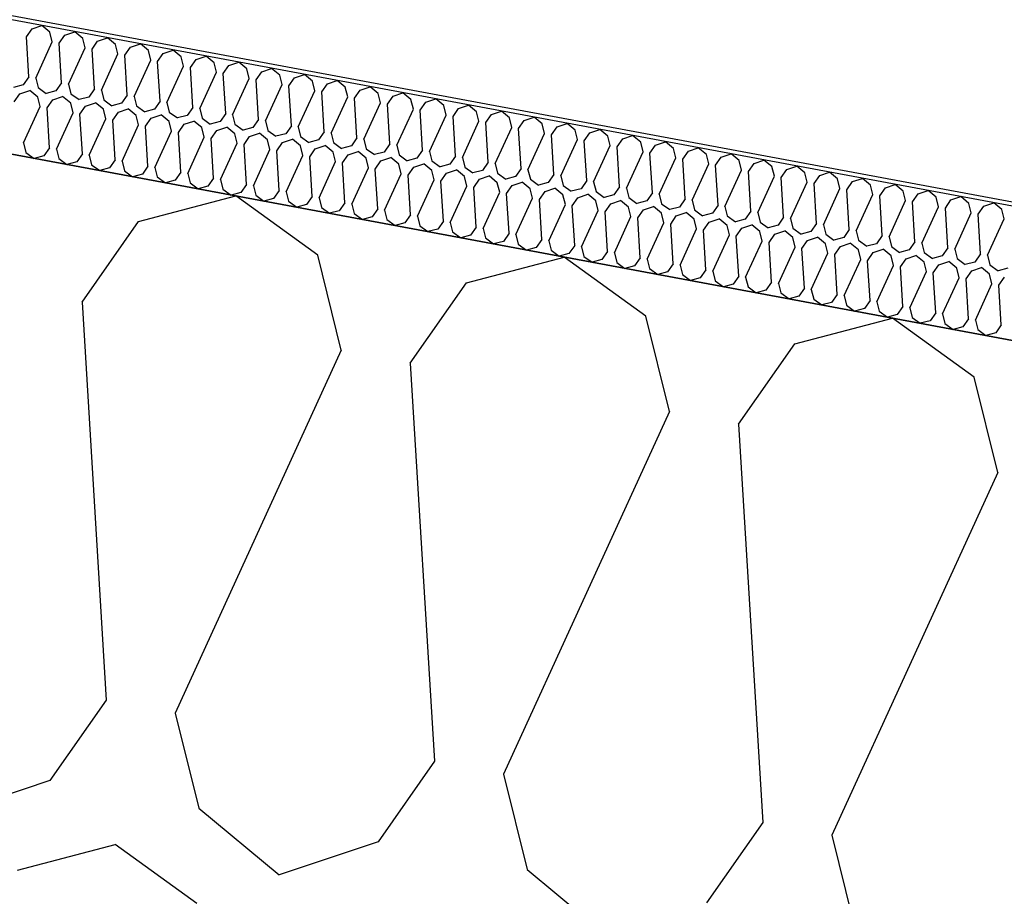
# Model space of a CAD drawing. Header units: millimetres. Extents: x -20520 to 12860, y -2780 to 10870.
# Tile 50 of 147: x -9463 to -9240, y 7439 to 7639. Entities that reach past the tile are written whole.
import ezdxf

# ---------------------------------------------------------------- set-up
doc = ezdxf.new("R2010")
doc.units = ezdxf.units.MM
doc.header["$LTSCALE"] = 0.5
doc.header["$MEASUREMENT"] = 0
doc.linetypes.add('PLINE', pattern=[0])
for name, color, linetype in [('223- Bjelker (Skravur)(Nye konstruksjoner)', 7, 'Continuous'), ('262- Taktekking (Skravur)(Nye konstruksjoner)', 7, 'Continuous'), ('858- Detaljer(Nye konstruksjoner)', 7, 'Continuous')]:
    doc.layers.add(name, color=color, linetype=linetype)
doc.linetypes.add('Membran', pattern='A,0,[2,A-2607.160 Prinsippsnitt fløy F1.Shx,S=0.253968,R=0,X=0,Y=0],-32,0', length=32)
doc.dimstyles.new('GENERATED_STYLE__1', dxfattribs={"dimtxt": 0.18, "dimasz": 76, "dimexe": 0.18, "dimexo": 0.0625, "dimgap": 0, "dimtad": 0, "dimtih": 1, "dimtoh": 1, "dimdec": 4, "dimzin": 0, "dimdsep": 46, "dimcen": 0.09, "dimadec": 0, "dimazin": 0, "dimtfac": 1, "dimtdec": 4, "dimtmove": 0, "dimatfit": 3, "dimldrblk": 'ARROWHEAD_17', "dimfxl": 1, "dimtolj": 1, "dimtzin": 0, "dimarcsym": 0})

# ---------------------------------------------------------------- blocks, each defined once
blk = doc.blocks.new('*X26')
at = {"layer": '262- Taktekking (Skravur)(Nye konstruksjoner)', "linetype": 'PLINE'}
for p, q in [((-9461.97, 7634.68), (-9460.69, 7636.51)), ((-9460.69, 7636.51), (-9458.44, 7637.27)), ((-9456.62, 7635.75), (-9458.44, 7637.27)), ((-9456.08, 7633.58), (-9456.62, 7635.75)), ((-9453.23, 7635.12), (-9450.98, 7635.88)), ((-9449.16, 7634.36), (-9450.98, 7635.88)), ((-9461.42, 7625.63), (-9461.97, 7634.68)), ((-9459.85, 7625.34), (-9456.08, 7633.58)), ((-9454.51, 7633.29), (-9453.23, 7635.12)), ((-9448.62, 7632.19), (-9449.16, 7634.36)), ((-9447.05, 7631.9), (-9445.77, 7633.73)), ((-9445.77, 7633.73), (-9443.52, 7634.49)), ((-9441.7, 7632.97), (-9443.52, 7634.49)), ((-9453.96, 7624.24), (-9454.51, 7633.29)), ((-9452.39, 7623.95), (-9448.62, 7632.19)), ((-9446.5, 7622.85), (-9447.05, 7631.9)), ((-9441.16, 7630.81), (-9441.7, 7632.97)), ((-9439.59, 7630.51), (-9438.31, 7632.34)), ((-9438.31, 7632.34), (-9436.06, 7633.1)), ((-9434.24, 7631.58), (-9436.06, 7633.1)), ((-9433.7, 7629.42), (-9434.24, 7631.58)), ((-9430.85, 7630.95), (-9428.6, 7631.71)), ((-9426.78, 7630.19), (-9428.6, 7631.71)), ((-9444.93, 7622.56), (-9441.16, 7630.81)), ((-9439.04, 7621.46), (-9439.59, 7630.51)), ((-9437.48, 7621.17), (-9433.7, 7629.42)), ((-9432.13, 7629.12), (-9430.85, 7630.95)), ((-9431.58, 7620.07), (-9432.13, 7629.12)), ((-9426.24, 7628.03), (-9426.78, 7630.19)), ((-9424.67, 7627.73), (-9423.39, 7629.56)), ((-9423.39, 7629.56), (-9421.14, 7630.32)), ((-9419.32, 7628.8), (-9421.14, 7630.32)), ((-9430.02, 7619.78), (-9426.24, 7628.03)), ((-9424.12, 7618.68), (-9424.67, 7627.73)), ((-9418.78, 7626.64), (-9419.32, 7628.8)), ((-9417.22, 7626.35), (-9415.93, 7628.17)), ((-9415.93, 7628.17), (-9413.69, 7628.93)), ((-9411.86, 7627.41), (-9413.69, 7628.93)), ((-9411.32, 7625.25), (-9411.86, 7627.41)), ((-9409.76, 7624.96), (-9408.47, 7626.78)), ((-9408.47, 7626.78), (-9406.23, 7627.54)), ((-9404.4, 7626.03), (-9406.23, 7627.54)), ((-9461.42, 7625.63), (-9462.7, 7623.8)), ((-9459.85, 7625.34), (-9459.32, 7623.17)), ((-9422.56, 7618.39), (-9418.78, 7626.64)), ((-9416.66, 7617.29), (-9417.22, 7626.35)), ((-9415.1, 7617), (-9411.32, 7625.25)), ((-9409.2, 7615.9), (-9409.76, 7624.96)), ((-9403.86, 7623.86), (-9404.4, 7626.03)), ((-9402.3, 7623.57), (-9401.01, 7625.39)), ((-9401.01, 7625.39), (-9398.77, 7626.15)), ((-9396.94, 7624.64), (-9398.77, 7626.15)), ((-9396.4, 7622.47), (-9396.94, 7624.64)), ((-9393.56, 7624.01), (-9391.31, 7624.76)), ((-9389.48, 7623.25), (-9391.31, 7624.76)), ((-9462.7, 7623.8), (-9464.92, 7623.22)), ((-9463.44, 7621.76), (-9461.19, 7622.52)), ((-9459.36, 7621), (-9461.19, 7622.52)), ((-9459.32, 7623.17), (-9457.46, 7621.83)), ((-9455.24, 7622.41), (-9457.46, 7621.83)), ((-9453.96, 7624.24), (-9455.24, 7622.41)), ((-9452.39, 7623.95), (-9451.86, 7621.78)), ((-9446.5, 7622.85), (-9447.78, 7621.02)), ((-9444.93, 7622.56), (-9444.4, 7620.39)), ((-9407.64, 7615.61), (-9403.86, 7623.86)), ((-9401.74, 7614.51), (-9402.3, 7623.57)), ((-9400.18, 7614.22), (-9396.4, 7622.47)), ((-9394.84, 7622.18), (-9393.56, 7624.01)), ((-9388.94, 7621.08), (-9389.48, 7623.25)), ((-9387.38, 7620.79), (-9386.1, 7622.62)), ((-9386.1, 7622.62), (-9383.85, 7623.37)), ((-9382.02, 7621.86), (-9383.85, 7623.37)), ((-9464.72, 7619.93), (-9463.44, 7621.76)), ((-9458.83, 7618.84), (-9459.36, 7621)), ((-9457.26, 7618.55), (-9455.98, 7620.37)), ((-9455.98, 7620.37), (-9453.73, 7621.13)), ((-9451.9, 7619.61), (-9453.73, 7621.13)), ((-9451.86, 7621.78), (-9450, 7620.44)), ((-9447.78, 7621.02), (-9450, 7620.44)), ((-9444.4, 7620.39), (-9442.54, 7619.05)), ((-9439.04, 7621.46), (-9440.32, 7619.63)), ((-9437.48, 7621.17), (-9436.94, 7619)), ((-9431.58, 7620.07), (-9432.86, 7618.24)), ((-9394.28, 7613.12), (-9394.84, 7622.18)), ((-9392.72, 7612.83), (-9388.94, 7621.08)), ((-9386.83, 7611.74), (-9387.38, 7620.79)), ((-9381.48, 7619.69), (-9382.02, 7621.86)), ((-9379.92, 7619.4), (-9378.64, 7621.23)), ((-9378.64, 7621.23), (-9376.39, 7621.98)), ((-9374.56, 7620.47), (-9376.39, 7621.98)), ((-9374.02, 7618.3), (-9374.56, 7620.47)), ((-9371.18, 7619.84), (-9368.93, 7620.6)), ((-9367.1, 7619.08), (-9368.93, 7620.6)), ((-9462.6, 7610.59), (-9458.83, 7618.84)), ((-9456.71, 7609.49), (-9457.26, 7618.55)), ((-9451.37, 7617.45), (-9451.9, 7619.61)), ((-9449.8, 7617.16), (-9448.52, 7618.98)), ((-9448.52, 7618.98), (-9446.27, 7619.74)), ((-9444.44, 7618.23), (-9446.27, 7619.74)), ((-9443.91, 7616.06), (-9444.44, 7618.23)), ((-9440.32, 7619.63), (-9442.54, 7619.05)), ((-9441.06, 7617.6), (-9438.81, 7618.35)), ((-9436.99, 7616.84), (-9438.81, 7618.35)), ((-9436.94, 7619), (-9435.08, 7617.66)), ((-9432.86, 7618.24), (-9435.08, 7617.66)), ((-9430.02, 7619.78), (-9429.48, 7617.61)), ((-9424.12, 7618.68), (-9425.4, 7616.85)), ((-9422.56, 7618.39), (-9422.02, 7616.22)), ((-9385.26, 7611.44), (-9381.48, 7619.69)), ((-9379.37, 7610.35), (-9379.92, 7619.4)), ((-9377.8, 7610.05), (-9374.02, 7618.3)), ((-9372.46, 7618.01), (-9371.18, 7619.84)), ((-9371.91, 7608.96), (-9372.46, 7618.01)), ((-9366.56, 7616.91), (-9367.1, 7619.08)), ((-9365, 7616.62), (-9363.72, 7618.45)), ((-9363.72, 7618.45), (-9361.47, 7619.21)), ((-9359.64, 7617.69), (-9361.47, 7619.21)), ((-9356.26, 7617.06), (-9354.01, 7617.82)), ((-9352.18, 7616.3), (-9354.01, 7617.82)), ((-9455.14, 7609.2), (-9451.37, 7617.45)), ((-9449.25, 7608.1), (-9449.8, 7617.16)), ((-9447.68, 7607.81), (-9443.91, 7616.06)), ((-9442.34, 7615.77), (-9441.06, 7617.6)), ((-9441.79, 7606.71), (-9442.34, 7615.77)), ((-9436.45, 7614.67), (-9436.99, 7616.84)), ((-9434.88, 7614.38), (-9433.6, 7616.21)), ((-9433.6, 7616.21), (-9431.35, 7616.96)), ((-9429.53, 7615.45), (-9431.35, 7616.96)), ((-9429.48, 7617.61), (-9427.62, 7616.27)), ((-9425.4, 7616.85), (-9427.62, 7616.27)), ((-9426.14, 7614.82), (-9423.89, 7615.57)), ((-9422.07, 7614.06), (-9423.89, 7615.57)), ((-9422.02, 7616.22), (-9420.16, 7614.88)), ((-9416.66, 7617.29), (-9417.94, 7615.46)), ((-9415.1, 7617), (-9414.56, 7614.83)), ((-9409.2, 7615.9), (-9410.49, 7614.07)), ((-9407.64, 7615.61), (-9407.1, 7613.44)), ((-9370.34, 7608.66), (-9366.56, 7616.91)), ((-9364.45, 7607.57), (-9365, 7616.62)), ((-9359.11, 7615.52), (-9359.64, 7617.69)), ((-9357.54, 7615.23), (-9356.26, 7617.06)), ((-9351.65, 7614.13), (-9352.18, 7616.3)), ((-9350.08, 7613.84), (-9348.8, 7615.67)), ((-9348.8, 7615.67), (-9346.55, 7616.43)), ((-9344.72, 7614.91), (-9346.55, 7616.43)), ((-9440.22, 7606.42), (-9436.45, 7614.67)), ((-9434.33, 7605.32), (-9434.88, 7614.38)), ((-9428.99, 7613.28), (-9429.53, 7615.45)), ((-9427.42, 7612.99), (-9426.14, 7614.82)), ((-9421.53, 7611.89), (-9422.07, 7614.06)), ((-9417.94, 7615.46), (-9420.16, 7614.88)), ((-9419.96, 7611.6), (-9418.68, 7613.43)), ((-9418.68, 7613.43), (-9416.43, 7614.18)), ((-9414.61, 7612.67), (-9416.43, 7614.18)), ((-9414.56, 7614.83), (-9412.7, 7613.49)), ((-9410.49, 7614.07), (-9412.7, 7613.49)), ((-9407.1, 7613.44), (-9405.24, 7612.1)), ((-9401.74, 7614.51), (-9403.03, 7612.69)), ((-9400.18, 7614.22), (-9399.64, 7612.05)), ((-9362.88, 7607.28), (-9359.11, 7615.52)), ((-9356.99, 7606.18), (-9357.54, 7615.23)), ((-9355.42, 7605.89), (-9351.65, 7614.13)), ((-9349.53, 7604.79), (-9350.08, 7613.84)), ((-9344.19, 7612.74), (-9344.72, 7614.91)), ((-9342.62, 7612.45), (-9341.34, 7614.28)), ((-9341.34, 7614.28), (-9339.09, 7615.04)), ((-9337.26, 7613.52), (-9339.09, 7615.04)), ((-9336.73, 7611.35), (-9337.26, 7613.52)), ((-9333.88, 7612.89), (-9331.63, 7613.65)), ((-9329.8, 7612.13), (-9331.63, 7613.65)), ((-9432.76, 7605.03), (-9428.99, 7613.28)), ((-9426.87, 7603.94), (-9427.42, 7612.99)), ((-9425.3, 7603.64), (-9421.53, 7611.89)), ((-9419.41, 7602.55), (-9419.96, 7611.6)), ((-9414.07, 7610.5), (-9414.61, 7612.67)), ((-9412.5, 7610.21), (-9411.22, 7612.04)), ((-9411.22, 7612.04), (-9408.97, 7612.8)), ((-9407.15, 7611.28), (-9408.97, 7612.8)), ((-9406.61, 7609.11), (-9407.15, 7611.28)), ((-9403.03, 7612.69), (-9405.24, 7612.1)), ((-9403.76, 7610.65), (-9401.51, 7611.41)), ((-9399.69, 7609.89), (-9401.51, 7611.41)), ((-9399.64, 7612.05), (-9397.78, 7610.71)), ((-9395.57, 7611.3), (-9397.78, 7610.71)), ((-9394.28, 7613.12), (-9395.57, 7611.3)), ((-9392.72, 7612.83), (-9392.18, 7610.67)), ((-9386.83, 7611.74), (-9388.11, 7609.91)), ((-9385.26, 7611.44), (-9384.72, 7609.28)), ((-9347.96, 7604.5), (-9344.19, 7612.74)), ((-9342.07, 7603.4), (-9342.62, 7612.45)), ((-9340.5, 7603.11), (-9336.73, 7611.35)), ((-9335.16, 7611.06), (-9333.88, 7612.89)), ((-9334.61, 7602.01), (-9335.16, 7611.06)), ((-9329.27, 7609.97), (-9329.8, 7612.13)), ((-9327.7, 7609.67), (-9326.42, 7611.5)), ((-9326.42, 7611.5), (-9324.17, 7612.26)), ((-9322.34, 7610.74), (-9324.17, 7612.26)), ((-9462.6, 7610.59), (-9462.06, 7608.42)), ((-9456.71, 7609.49), (-9457.99, 7607.66)), ((-9455.14, 7609.2), (-9454.6, 7607.03)), ((-9417.84, 7602.25), (-9414.07, 7610.5)), ((-9411.95, 7601.16), (-9412.5, 7610.21)), ((-9410.38, 7600.86), (-9406.61, 7609.11)), ((-9405.04, 7608.82), (-9403.76, 7610.65)), ((-9399.15, 7607.72), (-9399.69, 7609.89)), ((-9397.58, 7607.43), (-9396.3, 7609.26)), ((-9396.3, 7609.26), (-9394.05, 7610.02)), ((-9392.23, 7608.5), (-9394.05, 7610.02)), ((-9392.18, 7610.67), (-9390.32, 7609.32)), ((-9388.11, 7609.91), (-9390.32, 7609.32)), ((-9384.72, 7609.28), (-9382.86, 7607.93)), ((-9379.37, 7610.35), (-9380.65, 7608.52)), ((-9377.8, 7610.05), (-9377.26, 7607.89)), ((-9371.91, 7608.96), (-9373.19, 7607.13)), ((-9333.04, 7601.72), (-9329.27, 7609.97)), ((-9327.15, 7600.62), (-9327.7, 7609.67)), ((-9321.81, 7608.58), (-9322.34, 7610.74)), ((-9320.24, 7608.28), (-9318.96, 7610.11)), ((-9318.96, 7610.11), (-9316.71, 7610.87)), ((-9314.88, 7609.35), (-9316.71, 7610.87)), ((-9314.35, 7607.19), (-9314.88, 7609.35)), ((-9311.5, 7608.72), (-9309.25, 7609.48)), ((-9307.42, 7607.96), (-9309.25, 7609.48)), ((-9462.06, 7608.42), (-9460.21, 7607.08)), ((-9457.99, 7607.66), (-9460.21, 7607.08)), ((-9454.6, 7607.03), (-9452.75, 7605.69)), ((-9449.25, 7608.1), (-9450.53, 7606.27)), ((-9447.68, 7607.81), (-9447.14, 7605.64)), ((-9441.79, 7606.71), (-9443.07, 7604.89)), ((-9404.49, 7599.77), (-9405.04, 7608.82)), ((-9402.92, 7599.48), (-9399.15, 7607.72)), ((-9397.03, 7598.38), (-9397.58, 7607.43)), ((-9391.69, 7606.33), (-9392.23, 7608.5)), ((-9390.12, 7606.04), (-9388.84, 7607.87)), ((-9388.84, 7607.87), (-9386.59, 7608.63)), ((-9384.77, 7607.11), (-9386.59, 7608.63)), ((-9384.23, 7604.94), (-9384.77, 7607.11)), ((-9380.65, 7608.52), (-9382.86, 7607.93)), ((-9381.38, 7606.48), (-9379.13, 7607.24)), ((-9377.31, 7605.72), (-9379.13, 7607.24)), ((-9377.26, 7607.89), (-9375.4, 7606.54)), ((-9373.19, 7607.13), (-9375.4, 7606.54)), ((-9370.34, 7608.66), (-9369.8, 7606.5)), ((-9364.45, 7607.57), (-9365.73, 7605.74)), ((-9362.88, 7607.28), (-9362.34, 7605.11)), ((-9325.58, 7600.33), (-9321.81, 7608.58)), ((-9319.69, 7599.23), (-9320.24, 7608.28)), ((-9318.12, 7598.94), (-9314.35, 7607.19)), ((-9312.78, 7606.9), (-9311.5, 7608.72)), ((-9312.23, 7597.84), (-9312.78, 7606.9)), ((-9306.89, 7605.8), (-9307.42, 7607.96)), ((-9305.32, 7605.51), (-9304.04, 7607.33)), ((-9304.04, 7607.33), (-9301.79, 7608.09)), ((-9299.97, 7606.58), (-9301.79, 7608.09)), ((-9296.58, 7605.94), (-9294.33, 7606.7)), ((-9292.51, 7605.19), (-9294.33, 7606.7)), ((-9450.53, 7606.27), (-9452.75, 7605.69)), ((-9447.14, 7605.64), (-9445.29, 7604.3)), ((-9443.07, 7604.89), (-9445.29, 7604.3)), ((-9440.22, 7606.42), (-9439.68, 7604.25)), ((-9434.33, 7605.32), (-9435.61, 7603.5)), ((-9432.76, 7605.03), (-9432.22, 7602.87)), ((-9395.46, 7598.09), (-9391.69, 7606.33)), ((-9389.57, 7596.99), (-9390.12, 7606.04)), ((-9388, 7596.7), (-9384.23, 7604.94)), ((-9382.66, 7604.65), (-9381.38, 7606.48)), ((-9382.11, 7595.6), (-9382.66, 7604.65)), ((-9376.77, 7603.55), (-9377.31, 7605.72)), ((-9375.2, 7603.26), (-9373.92, 7605.09)), ((-9373.92, 7605.09), (-9371.67, 7605.85)), ((-9369.85, 7604.33), (-9371.67, 7605.85)), ((-9369.8, 7606.5), (-9367.94, 7605.15)), ((-9365.73, 7605.74), (-9367.94, 7605.15)), ((-9366.46, 7603.7), (-9364.21, 7604.46)), ((-9362.39, 7602.94), (-9364.21, 7604.46)), ((-9362.34, 7605.11), (-9360.48, 7603.76)), ((-9358.27, 7604.35), (-9360.48, 7603.76)), ((-9356.99, 7606.18), (-9358.27, 7604.35)), ((-9355.42, 7605.89), (-9354.88, 7603.72)), ((-9349.53, 7604.79), (-9350.81, 7602.96)), ((-9347.96, 7604.5), (-9347.42, 7602.33)), ((-9310.66, 7597.55), (-9306.89, 7605.8)), ((-9304.77, 7596.45), (-9305.32, 7605.51)), ((-9303.2, 7596.16), (-9299.43, 7604.41)), ((-9299.43, 7604.41), (-9299.97, 7606.58)), ((-9297.86, 7604.12), (-9296.58, 7605.94)), ((-9291.97, 7603.02), (-9292.51, 7605.19)), ((-9290.4, 7602.73), (-9289.12, 7604.56)), ((-9289.12, 7604.56), (-9286.87, 7605.31)), ((-9285.05, 7603.8), (-9286.87, 7605.31)), ((-9439.68, 7604.25), (-9437.83, 7602.91)), ((-9435.61, 7603.5), (-9437.83, 7602.91)), ((-9432.22, 7602.87), (-9430.37, 7601.52)), ((-9426.87, 7603.94), (-9428.15, 7602.11)), ((-9425.3, 7603.64), (-9424.77, 7601.48)), ((-9419.41, 7602.55), (-9420.69, 7600.72)), ((-9417.84, 7602.25), (-9417.31, 7600.09)), ((-9380.54, 7595.31), (-9376.77, 7603.55)), ((-9374.65, 7594.21), (-9375.2, 7603.26)), ((-9373.08, 7593.92), (-9369.31, 7602.17)), ((-9369.31, 7602.17), (-9369.85, 7604.33)), ((-9367.74, 7601.87), (-9366.46, 7603.7)), ((-9361.85, 7600.78), (-9362.39, 7602.94)), ((-9360.28, 7600.48), (-9359, 7602.31)), ((-9359, 7602.31), (-9356.75, 7603.07)), ((-9354.93, 7601.55), (-9356.75, 7603.07)), ((-9354.88, 7603.72), (-9353.02, 7602.38)), ((-9350.81, 7602.96), (-9353.02, 7602.38)), ((-9347.42, 7602.33), (-9345.57, 7600.99)), ((-9342.07, 7603.4), (-9343.35, 7601.57)), ((-9340.5, 7603.11), (-9339.96, 7600.94)), ((-9297.31, 7595.06), (-9297.86, 7604.12)), ((-9295.74, 7594.77), (-9291.97, 7603.02)), ((-9289.85, 7593.67), (-9290.4, 7602.73)), ((-9284.51, 7601.63), (-9285.05, 7603.8)), ((-9282.94, 7601.34), (-9281.66, 7603.17)), ((-9281.66, 7603.17), (-9279.41, 7603.92)), ((-9277.59, 7602.41), (-9279.41, 7603.92)), ((-9277.05, 7600.24), (-9277.59, 7602.41)), ((-9274.2, 7601.78), (-9271.95, 7602.53)), ((-9270.13, 7601.02), (-9271.95, 7602.53)), ((-9428.15, 7602.11), (-9430.37, 7601.52)), ((-9424.77, 7601.48), (-9422.91, 7600.13)), ((-9420.69, 7600.72), (-9422.91, 7600.13)), ((-9417.31, 7600.09), (-9415.45, 7598.74)), ((-9411.95, 7601.16), (-9413.23, 7599.33)), ((-9410.38, 7600.86), (-9409.85, 7598.7)), ((-9367.19, 7592.82), (-9367.74, 7601.87)), ((-9365.63, 7592.53), (-9361.85, 7600.78)), ((-9359.73, 7591.43), (-9360.28, 7600.48)), ((-9354.39, 7599.39), (-9354.93, 7601.55)), ((-9352.82, 7599.1), (-9351.54, 7600.92)), ((-9351.54, 7600.92), (-9349.29, 7601.68)), ((-9347.47, 7600.16), (-9349.29, 7601.68)), ((-9346.93, 7598), (-9347.47, 7600.16)), ((-9343.35, 7601.57), (-9345.57, 7600.99)), ((-9344.08, 7599.53), (-9341.84, 7600.29)), ((-9340.01, 7598.78), (-9341.84, 7600.29)), ((-9339.96, 7600.94), (-9338.11, 7599.6)), ((-9335.89, 7600.18), (-9338.11, 7599.6)), ((-9334.61, 7602.01), (-9335.89, 7600.18)), ((-9333.04, 7601.72), (-9332.5, 7599.55)), ((-9327.15, 7600.62), (-9328.43, 7598.79)), ((-9325.58, 7600.33), (-9325.04, 7598.16)), ((-9288.28, 7593.38), (-9284.51, 7601.63)), ((-9282.39, 7592.28), (-9282.94, 7601.34)), ((-9280.82, 7591.99), (-9277.05, 7600.24)), ((-9275.48, 7599.95), (-9274.2, 7601.78)), ((-9274.93, 7590.9), (-9275.48, 7599.95)), ((-9269.59, 7598.85), (-9270.13, 7601.02)), ((-9268.02, 7598.56), (-9266.74, 7600.39)), ((-9266.74, 7600.39), (-9264.49, 7601.15)), ((-9262.67, 7599.63), (-9264.49, 7601.15)), ((-9413.23, 7599.33), (-9415.45, 7598.74)), ((-9409.85, 7598.7), (-9407.99, 7597.35)), ((-9405.77, 7597.94), (-9407.99, 7597.35)), ((-9404.49, 7599.77), (-9405.77, 7597.94)), ((-9402.92, 7599.48), (-9402.39, 7597.31)), ((-9397.03, 7598.38), (-9398.31, 7596.55)), ((-9395.46, 7598.09), (-9394.93, 7595.92)), ((-9358.17, 7591.14), (-9354.39, 7599.39)), ((-9352.27, 7590.04), (-9352.82, 7599.1)), ((-9350.71, 7589.75), (-9346.93, 7598)), ((-9345.37, 7597.71), (-9344.08, 7599.53)), ((-9344.81, 7588.65), (-9345.37, 7597.71)), ((-9339.47, 7596.61), (-9340.01, 7598.78)), ((-9337.91, 7596.32), (-9336.62, 7598.14)), ((-9336.62, 7598.14), (-9334.38, 7598.9)), ((-9332.55, 7597.39), (-9334.38, 7598.9)), ((-9332.5, 7599.55), (-9330.65, 7598.21)), ((-9328.43, 7598.79), (-9330.65, 7598.21)), ((-9325.04, 7598.16), (-9323.19, 7596.82)), ((-9319.69, 7599.23), (-9320.97, 7597.4)), ((-9318.12, 7598.94), (-9317.58, 7596.77)), ((-9312.23, 7597.84), (-9313.51, 7596.01)), ((-9273.36, 7590.6), (-9269.59, 7598.85)), ((-9267.47, 7589.51), (-9268.02, 7598.56)), ((-9262.13, 7597.46), (-9262.67, 7599.63)), ((-9260.56, 7597.17), (-9259.28, 7599)), ((-9259.28, 7599), (-9257.03, 7599.76)), ((-9255.21, 7598.24), (-9257.03, 7599.76)), ((-9254.67, 7596.07), (-9255.21, 7598.24)), ((-9251.82, 7597.61), (-9249.57, 7598.37)), ((-9247.75, 7596.85), (-9249.57, 7598.37)), ((-9402.39, 7597.31), (-9400.53, 7595.96)), ((-9398.31, 7596.55), (-9400.53, 7595.96)), ((-9394.93, 7595.92), (-9393.07, 7594.58)), ((-9389.57, 7596.99), (-9390.85, 7595.16)), ((-9388, 7596.7), (-9387.47, 7594.53)), ((-9382.11, 7595.6), (-9383.39, 7593.77)), ((-9343.25, 7588.36), (-9339.47, 7596.61)), ((-9337.35, 7587.26), (-9337.91, 7596.32)), ((-9332.01, 7595.22), (-9332.55, 7597.39)), ((-9330.45, 7594.93), (-9329.16, 7596.76)), ((-9329.16, 7596.76), (-9326.92, 7597.51)), ((-9325.09, 7596), (-9326.92, 7597.51)), ((-9324.55, 7593.83), (-9325.09, 7596)), ((-9320.97, 7597.4), (-9323.19, 7596.82)), ((-9321.71, 7595.37), (-9319.46, 7596.12)), ((-9317.63, 7594.61), (-9319.46, 7596.12)), ((-9317.58, 7596.77), (-9315.73, 7595.43)), ((-9313.51, 7596.01), (-9315.73, 7595.43)), ((-9310.66, 7597.55), (-9310.12, 7595.38)), ((-9304.77, 7596.45), (-9306.05, 7594.62)), ((-9303.2, 7596.16), (-9302.66, 7593.99)), ((-9265.9, 7589.21), (-9262.13, 7597.46)), ((-9260.01, 7588.12), (-9260.56, 7597.17)), ((-9258.44, 7587.83), (-9254.67, 7596.07)), ((-9253.1, 7595.78), (-9251.82, 7597.61)), ((-9252.55, 7586.73), (-9253.1, 7595.78)), ((-9247.21, 7594.68), (-9247.75, 7596.85)), ((-9245.64, 7594.39), (-9244.36, 7596.22)), ((-9244.36, 7596.22), (-9242.11, 7596.98)), ((-9240.29, 7595.46), (-9242.11, 7596.98)), ((-9239.75, 7593.29), (-9240.29, 7595.46)), ((-9390.85, 7595.16), (-9393.07, 7594.58)), ((-9387.47, 7594.53), (-9385.61, 7593.19)), ((-9383.39, 7593.77), (-9385.61, 7593.19)), ((-9380.54, 7595.31), (-9380.01, 7593.14)), ((-9374.65, 7594.21), (-9375.93, 7592.38)), ((-9373.08, 7593.92), (-9372.55, 7591.75)), ((-9335.79, 7586.97), (-9332.01, 7595.22)), ((-9329.89, 7585.87), (-9330.45, 7594.93)), ((-9328.33, 7585.58), (-9324.55, 7593.83)), ((-9322.99, 7593.54), (-9321.71, 7595.37)), ((-9322.43, 7584.48), (-9322.99, 7593.54)), ((-9317.09, 7592.44), (-9317.63, 7594.61)), ((-9315.53, 7592.15), (-9314.25, 7593.98)), ((-9314.25, 7593.98), (-9312, 7594.73)), ((-9310.17, 7593.22), (-9312, 7594.73)), ((-9309.63, 7591.05), (-9310.17, 7593.22)), ((-9310.12, 7595.38), (-9308.27, 7594.04)), ((-9306.05, 7594.62), (-9308.27, 7594.04)), ((-9306.79, 7592.59), (-9304.54, 7593.35)), ((-9302.71, 7591.83), (-9304.54, 7593.35)), ((-9302.66, 7593.99), (-9300.81, 7592.65)), ((-9298.59, 7593.24), (-9300.81, 7592.65)), ((-9297.31, 7595.06), (-9298.59, 7593.24)), ((-9295.74, 7594.77), (-9295.21, 7592.6)), ((-9289.85, 7593.67), (-9291.13, 7591.85)), ((-9288.28, 7593.38), (-9287.75, 7591.22)), ((-9250.98, 7586.44), (-9247.21, 7594.68)), ((-9245.09, 7585.34), (-9245.64, 7594.39)), ((-9243.52, 7585.05), (-9239.75, 7593.29)), ((-9380.01, 7593.14), (-9378.15, 7591.8)), ((-9375.93, 7592.38), (-9378.15, 7591.8)), ((-9372.55, 7591.75), (-9370.69, 7590.41)), ((-9368.47, 7590.99), (-9370.69, 7590.41)), ((-9367.19, 7592.82), (-9368.47, 7590.99)), ((-9365.63, 7592.53), (-9365.09, 7590.36)), ((-9359.73, 7591.43), (-9361.01, 7589.6)), ((-9358.17, 7591.14), (-9357.63, 7588.97)), ((-9320.87, 7584.19), (-9317.09, 7592.44)), ((-9314.98, 7583.1), (-9315.53, 7592.15)), ((-9313.41, 7582.8), (-9309.63, 7591.05)), ((-9308.07, 7590.76), (-9306.79, 7592.59)), ((-9302.17, 7589.66), (-9302.71, 7591.83)), ((-9300.61, 7589.37), (-9299.33, 7591.2)), ((-9299.33, 7591.2), (-9297.08, 7591.96)), ((-9295.25, 7590.44), (-9297.08, 7591.96)), ((-9295.21, 7592.6), (-9293.35, 7591.26)), ((-9291.13, 7591.85), (-9293.35, 7591.26)), ((-9287.75, 7591.22), (-9285.89, 7589.87)), ((-9282.39, 7592.28), (-9283.67, 7590.46)), ((-9280.82, 7591.99), (-9280.29, 7589.83)), ((-9365.09, 7590.36), (-9363.23, 7589.02)), ((-9361.01, 7589.6), (-9363.23, 7589.02)), ((-9357.63, 7588.97), (-9355.77, 7587.63)), ((-9352.27, 7590.04), (-9353.55, 7588.21)), ((-9350.71, 7589.75), (-9350.17, 7587.58)), ((-9307.52, 7581.71), (-9308.07, 7590.76)), ((-9305.95, 7581.41), (-9302.17, 7589.66)), ((-9300.06, 7580.32), (-9300.61, 7589.37)), ((-9294.72, 7588.27), (-9295.25, 7590.44)), ((-9293.15, 7587.98), (-9291.87, 7589.81)), ((-9291.87, 7589.81), (-9289.62, 7590.57)), ((-9287.79, 7589.05), (-9289.62, 7590.57)), ((-9287.26, 7586.88), (-9287.79, 7589.05)), ((-9283.67, 7590.46), (-9285.89, 7589.87)), ((-9284.41, 7588.42), (-9282.16, 7589.18)), ((-9280.33, 7587.66), (-9282.16, 7589.18)), ((-9280.29, 7589.83), (-9278.43, 7588.48)), ((-9276.21, 7589.07), (-9278.43, 7588.48)), ((-9274.93, 7590.9), (-9276.21, 7589.07)), ((-9273.36, 7590.6), (-9272.83, 7588.44)), ((-9267.47, 7589.51), (-9268.75, 7587.68)), ((-9265.9, 7589.21), (-9265.37, 7587.05)), ((-9353.55, 7588.21), (-9355.77, 7587.63)), ((-9350.17, 7587.58), (-9348.31, 7586.24)), ((-9346.09, 7586.82), (-9348.31, 7586.24)), ((-9344.81, 7588.65), (-9346.09, 7586.82)), ((-9343.25, 7588.36), (-9342.71, 7586.19)), ((-9337.35, 7587.26), (-9338.64, 7585.44)), ((-9335.79, 7586.97), (-9335.25, 7584.8)), ((-9298.49, 7580.03), (-9294.72, 7588.27)), ((-9292.6, 7578.93), (-9293.15, 7587.98)), ((-9291.03, 7578.64), (-9287.26, 7586.88)), ((-9285.69, 7586.59), (-9284.41, 7588.42)), ((-9285.14, 7577.54), (-9285.69, 7586.59)), ((-9279.8, 7585.49), (-9280.33, 7587.66)), ((-9278.23, 7585.2), (-9276.95, 7587.03)), ((-9276.95, 7587.03), (-9274.7, 7587.79)), ((-9272.87, 7586.27), (-9274.7, 7587.79)), ((-9272.83, 7588.44), (-9270.97, 7587.09)), ((-9268.75, 7587.68), (-9270.97, 7587.09)), ((-9265.37, 7587.05), (-9263.51, 7585.7)), ((-9260.01, 7588.12), (-9261.29, 7586.29)), ((-9258.44, 7587.83), (-9257.91, 7585.66)), ((-9252.55, 7586.73), (-9253.83, 7584.9)), ((-9342.71, 7586.19), (-9340.85, 7584.85)), ((-9338.64, 7585.44), (-9340.85, 7584.85)), ((-9335.25, 7584.8), (-9333.39, 7583.46)), ((-9329.89, 7585.87), (-9331.18, 7584.05)), ((-9328.33, 7585.58), (-9327.79, 7583.42)), ((-9322.43, 7584.48), (-9323.72, 7582.66)), ((-9283.57, 7577.25), (-9279.8, 7585.49)), ((-9277.68, 7576.15), (-9278.23, 7585.2)), ((-9272.34, 7584.1), (-9272.87, 7586.27)), ((-9270.77, 7583.81), (-9269.49, 7585.64)), ((-9269.49, 7585.64), (-9267.24, 7586.4)), ((-9265.41, 7584.88), (-9267.24, 7586.4)), ((-9264.88, 7582.72), (-9265.41, 7584.88)), ((-9261.29, 7586.29), (-9263.51, 7585.7)), ((-9263.31, 7582.42), (-9262.03, 7584.25)), ((-9262.03, 7584.25), (-9259.78, 7585.01)), ((-9257.95, 7583.49), (-9259.78, 7585.01)), ((-9257.91, 7585.66), (-9256.05, 7584.31)), ((-9253.83, 7584.9), (-9256.05, 7584.31)), ((-9250.98, 7586.44), (-9250.45, 7584.27)), ((-9250.45, 7584.27), (-9248.59, 7582.93)), ((-9245.09, 7585.34), (-9246.37, 7583.51)), ((-9243.52, 7585.05), (-9242.99, 7582.88)), ((-9331.18, 7584.05), (-9333.39, 7583.46)), ((-9327.79, 7583.42), (-9325.93, 7582.07)), ((-9323.72, 7582.66), (-9325.93, 7582.07)), ((-9320.87, 7584.19), (-9320.33, 7582.03)), ((-9320.33, 7582.03), (-9318.47, 7580.68)), ((-9314.98, 7583.1), (-9316.26, 7581.27)), ((-9313.41, 7582.8), (-9312.87, 7580.64)), ((-9276.11, 7575.86), (-9272.34, 7584.1)), ((-9270.22, 7574.76), (-9270.77, 7583.81)), ((-9268.65, 7574.47), (-9264.88, 7582.72)), ((-9262.76, 7573.37), (-9263.31, 7582.42)), ((-9257.42, 7581.33), (-9257.95, 7583.49)), ((-9255.85, 7581.03), (-9254.57, 7582.86)), ((-9254.57, 7582.86), (-9252.32, 7583.62)), ((-9250.49, 7582.1), (-9252.32, 7583.62)), ((-9249.96, 7579.94), (-9250.49, 7582.1)), ((-9246.37, 7583.51), (-9248.59, 7582.93)), ((-9247.11, 7581.47), (-9244.86, 7582.23)), ((-9243.03, 7580.71), (-9244.86, 7582.23)), ((-9242.99, 7582.88), (-9241.13, 7581.54)), ((-9238.91, 7582.12), (-9241.13, 7581.54)), ((-9316.26, 7581.27), (-9318.47, 7580.68)), ((-9312.87, 7580.64), (-9311.01, 7579.29)), ((-9308.8, 7579.88), (-9311.01, 7579.29)), ((-9307.52, 7581.71), (-9308.8, 7579.88)), ((-9305.95, 7581.41), (-9305.41, 7579.25)), ((-9300.06, 7580.32), (-9301.34, 7578.49)), ((-9298.49, 7580.03), (-9297.95, 7577.86)), ((-9261.19, 7573.08), (-9257.42, 7581.33)), ((-9255.3, 7571.98), (-9255.85, 7581.03)), ((-9253.73, 7571.69), (-9249.96, 7579.94)), ((-9248.39, 7579.65), (-9247.11, 7581.47)), ((-9242.5, 7578.55), (-9243.03, 7580.71)), ((-9240.93, 7578.26), (-9239.65, 7580.08)), ((-9305.41, 7579.25), (-9303.55, 7577.9)), ((-9301.34, 7578.49), (-9303.55, 7577.9)), ((-9297.95, 7577.86), (-9296.09, 7576.51)), ((-9292.6, 7578.93), (-9293.88, 7577.1)), ((-9291.03, 7578.64), (-9290.49, 7576.47)), ((-9285.14, 7577.54), (-9286.42, 7575.71)), ((-9247.84, 7570.59), (-9248.39, 7579.65)), ((-9246.27, 7570.3), (-9242.5, 7578.55)), ((-9240.38, 7569.2), (-9240.93, 7578.26)), ((-9293.88, 7577.1), (-9296.09, 7576.51)), ((-9290.49, 7576.47), (-9288.63, 7575.13)), ((-9286.42, 7575.71), (-9288.63, 7575.13)), ((-9283.57, 7577.25), (-9283.03, 7575.08)), ((-9277.68, 7576.15), (-9278.96, 7574.32)), ((-9276.11, 7575.86), (-9275.57, 7573.69)), ((-9283.03, 7575.08), (-9281.17, 7573.74)), ((-9278.96, 7574.32), (-9281.17, 7573.74)), ((-9275.57, 7573.69), (-9273.72, 7572.35)), ((-9270.22, 7574.76), (-9271.5, 7572.93)), ((-9268.65, 7574.47), (-9268.11, 7572.3)), ((-9262.76, 7573.37), (-9264.04, 7571.54)), ((-9261.19, 7573.08), (-9260.65, 7570.91)), ((-9271.5, 7572.93), (-9273.72, 7572.35)), ((-9268.11, 7572.3), (-9266.26, 7570.96)), ((-9264.04, 7571.54), (-9266.26, 7570.96)), ((-9260.65, 7570.91), (-9258.8, 7569.57)), ((-9255.3, 7571.98), (-9256.58, 7570.15)), ((-9253.73, 7571.69), (-9253.19, 7569.52)), ((-9256.58, 7570.15), (-9258.8, 7569.57)), ((-9253.19, 7569.52), (-9251.34, 7568.18)), ((-9249.12, 7568.76), (-9251.34, 7568.18)), ((-9247.84, 7570.59), (-9249.12, 7568.76)), ((-9246.27, 7570.3), (-9245.73, 7568.13)), ((-9240.38, 7569.2), (-9241.66, 7567.37)), ((-9245.73, 7568.13), (-9243.88, 7566.79)), ((-9241.66, 7567.37), (-9243.88, 7566.79))]:
    blk.add_line(p, q, dxfattribs=at)
blk = doc.blocks.new('*X27')
at = {"layer": '223- Bjelker (Skravur)(Nye konstruksjoner)', "linetype": 'PLINE'}
for p, q in [((-9436.5, 7592.69), (-9414.33, 7598.54)), ((-9395.76, 7585.1), (-9414.33, 7598.54)), ((-9449.31, 7574.41), (-9436.5, 7592.69)), ((-9390.39, 7563.43), (-9395.76, 7585.1)), ((-9361.9, 7578.8), (-9339.74, 7584.64)), ((-9321.16, 7571.21), (-9339.74, 7584.64)), ((-9374.71, 7560.51), (-9361.9, 7578.8)), ((-9449.31, 7574.41), (-9443.8, 7483.88)), ((-9315.79, 7549.54), (-9321.16, 7571.21)), ((-9287.31, 7564.9), (-9265.14, 7570.75)), ((-9246.56, 7557.32), (-9265.14, 7570.75)), ((-9300.12, 7546.62), (-9287.31, 7564.9)), ((-9390.39, 7563.43), (-9428.12, 7480.96)), ((-9374.71, 7560.51), (-9369.2, 7469.98)), ((-9241.19, 7535.65), (-9246.56, 7557.32)), ((-9315.79, 7549.54), (-9353.53, 7467.06)), ((-9300.12, 7546.62), (-9294.6, 7456.09)), ((-9241.19, 7535.65), (-9278.93, 7453.17)), ((-9443.8, 7483.88), (-9456.61, 7465.59)), ((-9428.12, 7480.96), (-9422.75, 7459.29)), ((-9369.2, 7469.98), (-9382.01, 7451.7)), ((-9353.53, 7467.06), (-9348.16, 7445.4)), ((-9456.61, 7465.59), (-9479.1, 7458.02)), ((-9422.75, 7459.29), (-9404.5, 7444.13)), ((-9294.6, 7456.09), (-9307.41, 7437.81)), ((-9278.93, 7453.17), (-9273.56, 7431.5)), ((-9463.96, 7445.22), (-9441.8, 7451.07)), ((-9423.22, 7437.64), (-9441.8, 7451.07)), ((-9382.01, 7451.7), (-9404.5, 7444.13)), ((-9348.16, 7445.4), (-9329.9, 7430.23))]:
    blk.add_line(p, q, dxfattribs=at)
blk = doc.blocks.new('ARROWHEAD_17')
at = {"linetype": 'Continuous'}
for p, q in [((-0.1876, -0.7), (0.1876, 0.7)), ((0, 0), (-1, 0))]:
    blk.add_line(p, q, dxfattribs=at)

msp = doc.modelspace()

# ---------------------------------------------------------------- linework, layer by layer
at = {"layer": '223- Bjelker (Skravur)(Nye konstruksjoner)', "linetype": 'PLINE', "flags": 128}
msp.add_lwpolyline([(-12900, 7942.55), (-6445.74, 6740.5), (-6445.74, 7045.66), (-12900, 8247.71)], close=True, dxfattribs=at)
at = {"layer": '262- Taktekking (Skravur)(Nye konstruksjoner)', "linetype": 'PLINE', "flags": 128}
msp.add_lwpolyline([(-12880, 8243.99), (-6225.74, 7004.69), (-6225.74, 7035.2), (-12880, 8274.5)], close=True, dxfattribs=at)
at = {"layer": '858- Detaljer(Nye konstruksjoner)', "linetype": 'Membran'}
msp.add_lwpolyline([(-13179, 8522.78), (-13179, 8579.38), (-12879, 8541.5), (-12879, 8275.33), (-6224.74, 7036.03), (-6224.74, 6860.37), (-729, 6722.98), (-729, 6653), (-231, 6653), (-231, 6950)], dxfattribs=at)

# ---------------------------------------------------------------- block references
at = {"layer": '223- Bjelker (Skravur)(Nye konstruksjoner)', "linetype": 'PLINE'}
msp.add_blockref('*X27', (0, 0), dxfattribs=at)
at = {"layer": '262- Taktekking (Skravur)(Nye konstruksjoner)', "linetype": 'PLINE'}
msp.add_blockref('*X26', (0, 0), dxfattribs=at)

# ---------------------------------------------------------------- leaders
at = {"layer": '858- Detaljer(Nye konstruksjoner)', "linetype": 'PLINE', "annotation_type": 0, "has_hookline": 1, "hookline_direction": 0, "text_width": 2111.8}
msp.add_leader([(-10986.77, 7346.87), (-10748.78, 8670.17), (-10331.57, 8624.74)], dimstyle='GENERATED_STYLE__1', dxfattribs=at)

doc.saveas('drawing.dxf')
